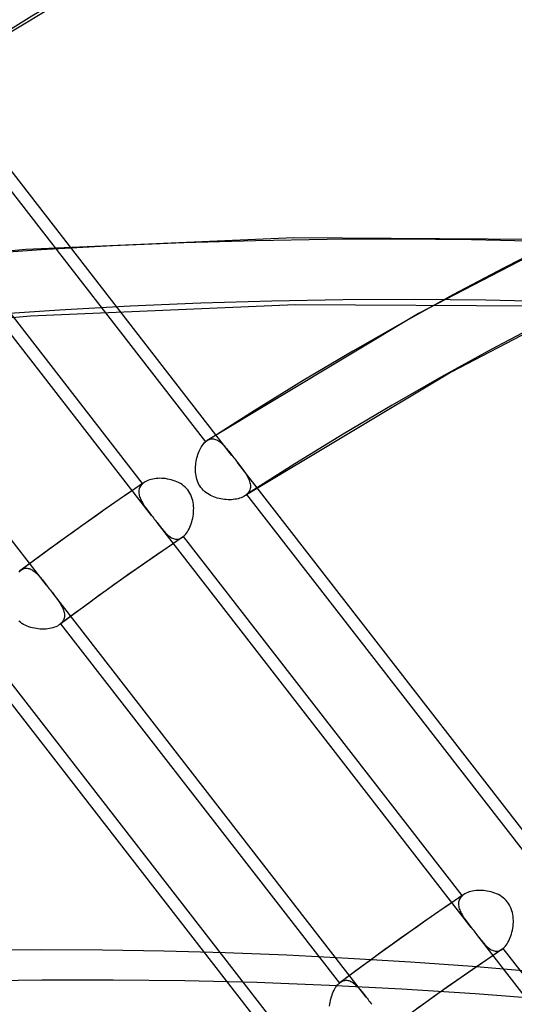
# Model space of a CAD drawing. Header units: millimetres. Extents: x -138 to 135, y -173 to 171.
# Tile 91 of 95: x -26 to -19, y 93 to 108. Entities that reach past the tile are written whole.
import ezdxf

# ---------------------------------------------------------------- set-up
doc = ezdxf.new("R2010")
doc.units = ezdxf.units.MM
doc.layers.add('MAIN-1', color=7, linetype='Continuous')

msp = doc.modelspace()

# ---------------------------------------------------------------- linework, layer by layer
at = {"layer": 'MAIN-1'}
for p, q in [((-23.961, 109.273), (-27.466, 107.161)), ((-22.881, 101.607), (-27.576, 107.658)), ((-27.441, 107.179), (-23.275, 101.811)), ((-24.083, 100.709), (-28.62, 106.556)), ((-24.216, 101.186), (-28.381, 106.553)), ((-25.653, 99.669), (-30.347, 105.718)), ((-17.515, 105.066), (-20.091, 103.726)), ((-21.956, 104.856), (-25.961, 104.685)), ((-17.838, 104.832), (-21.956, 104.856)), ((-25.961, 104.685), (-30.352, 104.267)), ((-17.078, 104.167), (-19.606, 102.852)), ((-21.938, 103.856), (-25.893, 103.687)), ((-20.091, 103.726), (-23.252, 101.828)), ((-17.867, 103.833), (-21.938, 103.856)), ((-25.893, 103.687), (-30.229, 103.274)), ((-19.606, 102.852), (-22.687, 101.002)), ((-23.289, 101.798), (-23.275, 101.811)), ((-23.275, 101.811), (-23.271, 101.814)), ((-23.271, 101.814), (-23.267, 101.817)), ((-23.267, 101.817), (-23.263, 101.82)), ((-23.263, 101.82), (-23.259, 101.823)), ((-23.259, 101.823), (-23.255, 101.826)), ((-23.255, 101.826), (-23.251, 101.828)), ((-23.251, 101.828), (-23.236, 101.837)), ((-23.236, 101.837), (-23.221, 101.844)), ((-23.221, 101.844), (-23.206, 101.849)), ((-23.206, 101.849), (-23.19, 101.852)), ((-23.19, 101.852), (-23.174, 101.853)), ((-23.174, 101.853), (-23.159, 101.853)), ((-23.159, 101.853), (-23.143, 101.85)), ((-23.143, 101.85), (-23.128, 101.846)), ((-23.128, 101.846), (-23.113, 101.84)), ((-23.113, 101.84), (-23.097, 101.833)), ((-23.097, 101.833), (-23.082, 101.824)), ((-23.082, 101.824), (-23.067, 101.813)), ((-23.067, 101.813), (-23.052, 101.802)), ((-23.381, 101.645), (-23.372, 101.668)), ((-23.372, 101.668), (-23.362, 101.69)), ((-23.362, 101.69), (-23.351, 101.711)), ((-23.351, 101.711), (-23.34, 101.731)), ((-23.34, 101.731), (-23.328, 101.75)), ((-23.328, 101.75), (-23.315, 101.767)), ((-23.315, 101.767), (-23.302, 101.783)), ((-23.302, 101.783), (-23.289, 101.798)), ((-23.052, 101.802), (-23.037, 101.789)), ((-23.037, 101.789), (-23.022, 101.775)), ((-23.022, 101.775), (-23.007, 101.759)), ((-23.007, 101.759), (-22.992, 101.743)), ((-22.992, 101.743), (-22.977, 101.726)), ((-22.977, 101.726), (-22.961, 101.709)), ((-22.961, 101.709), (-22.946, 101.69)), ((-22.946, 101.69), (-22.93, 101.67)), ((-22.93, 101.67), (-22.914, 101.65)), ((-23.42, 101.493), (-23.416, 101.52)), ((-23.416, 101.52), (-23.411, 101.546)), ((-23.411, 101.546), (-23.404, 101.572)), ((-23.404, 101.572), (-23.398, 101.597)), ((-23.398, 101.597), (-23.39, 101.622)), ((-23.39, 101.622), (-23.381, 101.645)), ((-22.914, 101.65), (-22.898, 101.629)), ((-22.898, 101.629), (-22.881, 101.608)), ((-22.881, 101.608), (-22.867, 101.59)), ((-22.867, 101.59), (-22.853, 101.572)), ((-22.853, 101.572), (-22.839, 101.554)), ((-22.839, 101.554), (-22.825, 101.536)), ((-22.825, 101.536), (-22.811, 101.518)), ((-22.811, 101.518), (-22.797, 101.5)), ((-23.426, 101.412), (-23.425, 101.439)), ((-23.426, 101.385), (-23.426, 101.412)), ((-23.425, 101.357), (-23.426, 101.385)), ((-23.425, 101.439), (-23.423, 101.467)), ((-23.423, 101.467), (-23.42, 101.493)), ((-18.102, 95.449), (-22.798, 101.5)), ((-22.797, 101.5), (-22.78, 101.478)), ((-22.78, 101.478), (-22.764, 101.456)), ((-22.764, 101.456), (-22.748, 101.435)), ((-22.748, 101.435), (-22.732, 101.415)), ((-22.732, 101.415), (-22.717, 101.394)), ((-22.717, 101.394), (-22.703, 101.374)), ((-22.703, 101.374), (-22.689, 101.354)), ((-24.157, 101.224), (-24.177, 101.213)), ((-24.136, 101.233), (-24.157, 101.224)), ((-24.113, 101.241), (-24.136, 101.233)), ((-24.089, 101.247), (-24.113, 101.241)), ((-24.064, 101.253), (-24.089, 101.247)), ((-24.039, 101.257), (-24.064, 101.253)), ((-24.012, 101.261), (-24.039, 101.257)), ((-23.985, 101.263), (-24.012, 101.261)), ((-23.957, 101.264), (-23.985, 101.263)), ((-23.929, 101.263), (-23.957, 101.264)), ((-23.901, 101.261), (-23.929, 101.263)), ((-23.873, 101.259), (-23.901, 101.261)), ((-23.844, 101.254), (-23.873, 101.259)), ((-23.815, 101.249), (-23.844, 101.254)), ((-23.787, 101.242), (-23.815, 101.249)), ((-23.759, 101.234), (-23.787, 101.242)), ((-23.731, 101.224), (-23.759, 101.234)), ((-23.704, 101.213), (-23.731, 101.224)), ((-23.422, 101.33), (-23.425, 101.357)), ((-23.418, 101.303), (-23.422, 101.33)), ((-23.412, 101.276), (-23.418, 101.303)), ((-23.405, 101.25), (-23.412, 101.276)), ((-23.396, 101.224), (-23.405, 101.25)), ((-23.386, 101.198), (-23.396, 101.224)), ((-22.689, 101.354), (-22.676, 101.334)), ((-22.676, 101.334), (-22.664, 101.314)), ((-22.664, 101.314), (-22.652, 101.295)), ((-22.652, 101.295), (-22.642, 101.275)), ((-22.642, 101.275), (-22.632, 101.256)), ((-22.632, 101.256), (-22.624, 101.237)), ((-22.624, 101.237), (-22.617, 101.218)), ((-22.617, 101.218), (-22.612, 101.199)), ((-24.195, 101.202), (-24.486, 101.003)), ((-24.272, 101.089), (-24.274, 101.073)), ((-24.274, 101.073), (-24.274, 101.057)), ((-24.269, 101.105), (-24.272, 101.089)), ((-24.264, 101.12), (-24.269, 101.105)), ((-24.257, 101.134), (-24.264, 101.12)), ((-24.249, 101.148), (-24.257, 101.134)), ((-24.24, 101.161), (-24.249, 101.148)), ((-24.229, 101.174), (-24.24, 101.161)), ((-24.216, 101.186), (-24.229, 101.174)), ((-24.213, 101.189), (-24.216, 101.186)), ((-24.209, 101.192), (-24.213, 101.189)), ((-24.206, 101.194), (-24.209, 101.192)), ((-24.202, 101.197), (-24.206, 101.194)), ((-24.198, 101.2), (-24.202, 101.197)), ((-24.195, 101.202), (-24.198, 101.2)), ((-24.177, 101.213), (-24.195, 101.202)), ((-23.678, 101.2), (-23.704, 101.213)), ((-23.652, 101.186), (-23.678, 101.2)), ((-23.627, 101.17), (-23.652, 101.186)), ((-23.604, 101.152), (-23.627, 101.17)), ((-23.581, 101.133), (-23.604, 101.152)), ((-23.561, 101.112), (-23.581, 101.133)), ((-23.542, 101.09), (-23.561, 101.112)), ((-23.525, 101.066), (-23.542, 101.09)), ((-23.374, 101.174), (-23.386, 101.198)), ((-23.36, 101.15), (-23.374, 101.174)), ((-23.345, 101.128), (-23.36, 101.15)), ((-23.328, 101.107), (-23.345, 101.128)), ((-23.31, 101.087), (-23.328, 101.107)), ((-23.29, 101.068), (-23.31, 101.087)), ((-22.619, 101.078), (-22.627, 101.063)), ((-22.612, 101.094), (-22.619, 101.078)), ((-22.612, 101.199), (-22.608, 101.181)), ((-22.608, 101.11), (-22.612, 101.094)), ((-22.608, 101.181), (-22.605, 101.163)), ((-22.605, 101.127), (-22.608, 101.11)), ((-22.605, 101.163), (-22.604, 101.145)), ((-22.604, 101.145), (-22.605, 101.127)), ((-24.486, 101.003), (-24.776, 100.802)), ((-24.274, 101.057), (-24.273, 101.041)), ((-24.273, 101.041), (-24.27, 101.024)), ((-24.27, 101.024), (-24.267, 101.007)), ((-24.267, 101.007), (-24.262, 100.99)), ((-24.262, 100.99), (-24.255, 100.972)), ((-24.255, 100.972), (-24.248, 100.955)), ((-24.248, 100.955), (-24.239, 100.937)), ((-24.239, 100.937), (-24.23, 100.919)), ((-23.51, 101.042), (-23.525, 101.066)), ((-23.496, 101.015), (-23.51, 101.042)), ((-23.485, 100.988), (-23.496, 101.015)), ((-23.475, 100.96), (-23.485, 100.988)), ((-23.468, 100.932), (-23.475, 100.96)), ((-23.462, 100.903), (-23.468, 100.932)), ((-23.269, 101.051), (-23.29, 101.068)), ((-23.247, 101.035), (-23.269, 101.051)), ((-23.224, 101.021), (-23.247, 101.035)), ((-23.2, 101.008), (-23.224, 101.021)), ((-23.176, 100.996), (-23.2, 101.008)), ((-23.151, 100.986), (-23.176, 100.996)), ((-23.125, 100.977), (-23.151, 100.986)), ((-23.1, 100.969), (-23.125, 100.977)), ((-23.073, 100.962), (-23.1, 100.969)), ((-23.047, 100.956), (-23.073, 100.962)), ((-23.02, 100.952), (-23.047, 100.956)), ((-22.993, 100.948), (-23.02, 100.952)), ((-22.967, 100.946), (-22.993, 100.948)), ((-22.94, 100.945), (-22.967, 100.946)), ((-22.913, 100.944), (-22.94, 100.945)), ((-22.887, 100.945), (-22.913, 100.944)), ((-22.861, 100.948), (-22.887, 100.945)), ((-22.836, 100.951), (-22.861, 100.948)), ((-22.812, 100.955), (-22.836, 100.951)), ((-22.788, 100.96), (-22.812, 100.955)), ((-22.766, 100.967), (-22.788, 100.96)), ((-22.744, 100.974), (-22.766, 100.967)), ((-22.724, 100.982), (-22.744, 100.974)), ((-22.705, 100.992), (-22.724, 100.982)), ((-22.688, 101.002), (-22.705, 100.992)), ((-22.683, 101.005), (-22.688, 101.002)), ((-22.679, 101.008), (-22.683, 101.005)), ((-22.675, 101.011), (-22.679, 101.008)), ((-22.67, 101.014), (-22.675, 101.011)), ((-22.666, 101.018), (-22.67, 101.014)), ((-22.662, 101.021), (-22.666, 101.018)), ((-22.649, 101.034), (-22.662, 101.021)), ((-22.662, 101.021), (-18.496, 95.652)), ((-22.637, 101.048), (-22.649, 101.034)), ((-22.627, 101.063), (-22.637, 101.048)), ((-24.776, 100.802), (-25.125, 100.555)), ((-24.23, 100.919), (-24.22, 100.901)), ((-24.22, 100.901), (-24.209, 100.883)), ((-24.209, 100.883), (-24.197, 100.865)), ((-24.197, 100.865), (-24.185, 100.846)), ((-24.185, 100.846), (-24.172, 100.828)), ((-24.172, 100.828), (-24.158, 100.809)), ((-24.158, 100.809), (-24.144, 100.789)), ((-24.144, 100.789), (-24.129, 100.77)), ((-23.457, 100.874), (-23.462, 100.903)), ((-23.455, 100.845), (-23.457, 100.874)), ((-23.453, 100.816), (-23.455, 100.845)), ((-23.455, 100.756), (-23.454, 100.786)), ((-23.454, 100.786), (-23.453, 100.816)), ((-24.129, 100.77), (-24.114, 100.75)), ((-24.114, 100.75), (-24.099, 100.73)), ((-24.099, 100.73), (-24.083, 100.71)), ((-24.083, 100.71), (-24.069, 100.692)), ((-24.069, 100.692), (-24.055, 100.674)), ((-24.055, 100.674), (-24.041, 100.656)), ((-24.041, 100.656), (-24.027, 100.638)), ((-24.027, 100.638), (-24.013, 100.62)), ((-23.481, 100.612), (-23.474, 100.64)), ((-23.474, 100.64), (-23.467, 100.668)), ((-23.467, 100.668), (-23.462, 100.698)), ((-23.462, 100.698), (-23.458, 100.727)), ((-23.458, 100.727), (-23.455, 100.756)), ((-25.125, 100.555), (-25.473, 100.306)), ((-24.013, 100.62), (-23.999, 100.602)), ((-23.999, 100.602), (-23.984, 100.582)), ((-19.305, 94.553), (-23.999, 100.602)), ((-23.984, 100.582), (-23.968, 100.562)), ((-23.968, 100.562), (-23.953, 100.543)), ((-23.953, 100.543), (-23.939, 100.525)), ((-23.939, 100.525), (-23.924, 100.507)), ((-23.924, 100.507), (-23.91, 100.49)), ((-23.91, 100.49), (-23.896, 100.474)), ((-23.546, 100.465), (-23.533, 100.486)), ((-23.533, 100.486), (-23.521, 100.509)), ((-23.521, 100.509), (-23.51, 100.533)), ((-23.51, 100.533), (-23.499, 100.558)), ((-23.499, 100.558), (-23.49, 100.584)), ((-23.49, 100.584), (-23.481, 100.612)), ((-23.623, 100.382), (-23.914, 100.183)), ((-23.896, 100.474), (-23.882, 100.459)), ((-23.882, 100.459), (-23.868, 100.444)), ((-23.868, 100.444), (-23.854, 100.43)), ((-23.854, 100.43), (-23.84, 100.417)), ((-23.84, 100.417), (-23.825, 100.405)), ((-23.825, 100.405), (-23.811, 100.394)), ((-23.811, 100.394), (-23.797, 100.384)), ((-23.797, 100.384), (-23.783, 100.376)), ((-23.783, 100.376), (-23.768, 100.369)), ((-23.768, 100.369), (-23.754, 100.363)), ((-23.754, 100.363), (-23.739, 100.359)), ((-23.739, 100.359), (-23.725, 100.356)), ((-23.725, 100.356), (-23.71, 100.354)), ((-23.71, 100.354), (-23.696, 100.355)), ((-23.696, 100.355), (-23.681, 100.357)), ((-23.681, 100.357), (-23.667, 100.36)), ((-23.667, 100.36), (-23.652, 100.366)), ((-23.652, 100.366), (-23.638, 100.373)), ((-23.638, 100.373), (-23.624, 100.381)), ((-23.624, 100.381), (-23.62, 100.384)), ((-23.62, 100.384), (-23.617, 100.386)), ((-23.617, 100.386), (-23.613, 100.389)), ((-23.613, 100.389), (-23.61, 100.391)), ((-23.61, 100.391), (-23.607, 100.394)), ((-23.607, 100.394), (-23.603, 100.397)), ((-23.603, 100.397), (-23.588, 100.411)), ((-19.439, 95.03), (-23.603, 100.397)), ((-23.588, 100.411), (-23.574, 100.427)), ((-23.574, 100.427), (-23.56, 100.445)), ((-23.56, 100.445), (-23.546, 100.465)), ((-25.473, 100.306), (-25.758, 100.098)), ((-25.758, 100.098), (-26.041, 99.889)), ((-23.914, 100.183), (-24.203, 99.982)), ((-26.04, 99.889), (-26.027, 99.899)), ((-26.027, 99.899), (-26.013, 99.906)), ((-26.013, 99.906), (-25.998, 99.912)), ((-25.998, 99.912), (-25.984, 99.917)), ((-25.984, 99.917), (-25.97, 99.92)), ((-25.97, 99.92), (-25.955, 99.921)), ((-25.955, 99.921), (-25.941, 99.92)), ((-25.941, 99.92), (-25.926, 99.918)), ((-25.926, 99.918), (-25.912, 99.915)), ((-25.912, 99.915), (-25.897, 99.91)), ((-25.897, 99.91), (-25.883, 99.904)), ((-25.883, 99.904), (-25.869, 99.896)), ((-25.869, 99.896), (-25.855, 99.887)), ((-24.203, 99.982), (-24.546, 99.74)), ((-26.068, 99.865), (-26.053, 99.879)), ((-26.053, 99.879), (-26.051, 99.881)), ((-26.051, 99.881), (-26.049, 99.883)), ((-26.049, 99.883), (-26.047, 99.884)), ((-26.047, 99.884), (-26.045, 99.886)), ((-26.045, 99.886), (-26.043, 99.888)), ((-26.043, 99.888), (-26.04, 99.889)), ((-25.855, 99.887), (-25.84, 99.877)), ((-25.84, 99.877), (-25.826, 99.866)), ((-25.826, 99.866), (-25.812, 99.854)), ((-25.812, 99.854), (-25.798, 99.841)), ((-25.798, 99.841), (-25.784, 99.827)), ((-25.784, 99.827), (-25.771, 99.812)), ((-25.771, 99.812), (-25.757, 99.797)), ((-25.757, 99.797), (-25.743, 99.781)), ((-25.743, 99.781), (-25.728, 99.764)), ((-25.728, 99.764), (-25.714, 99.746)), ((-25.714, 99.746), (-25.699, 99.727)), ((-25.699, 99.727), (-25.684, 99.709)), ((-25.684, 99.709), (-25.669, 99.689)), ((-25.669, 99.689), (-25.653, 99.669)), ((-25.653, 99.669), (-25.64, 99.651)), ((-25.64, 99.651), (-25.626, 99.633)), ((-25.626, 99.633), (-25.612, 99.615)), ((-25.612, 99.615), (-25.598, 99.597)), ((-24.546, 99.74), (-24.887, 99.496)), ((-25.598, 99.597), (-25.584, 99.579)), ((-25.584, 99.579), (-25.57, 99.561)), ((-20.876, 93.512), (-25.57, 99.562)), ((-25.57, 99.561), (-25.554, 99.541)), ((-25.554, 99.541), (-25.538, 99.52)), ((-25.538, 99.52), (-25.523, 99.5)), ((-25.523, 99.5), (-25.508, 99.48)), ((-25.508, 99.48), (-25.493, 99.461)), ((-25.493, 99.461), (-25.479, 99.441)), ((-24.887, 99.496), (-25.171, 99.289)), ((-25.479, 99.441), (-25.466, 99.422)), ((-25.466, 99.422), (-25.454, 99.403)), ((-25.454, 99.403), (-25.442, 99.384)), ((-25.442, 99.384), (-25.431, 99.366)), ((-25.431, 99.366), (-25.421, 99.347)), ((-25.421, 99.347), (-25.411, 99.329)), ((-25.411, 99.329), (-25.403, 99.311)), ((-25.403, 99.311), (-25.396, 99.293)), ((-25.171, 99.289), (-25.453, 99.08)), ((-25.391, 99.159), (-25.398, 99.144)), ((-25.396, 99.293), (-25.391, 99.275)), ((-25.391, 99.275), (-25.386, 99.257)), ((-25.387, 99.174), (-25.391, 99.159)), ((-25.383, 99.19), (-25.387, 99.174)), ((-25.386, 99.257), (-25.383, 99.24)), ((-25.383, 99.24), (-25.382, 99.223)), ((-25.382, 99.207), (-25.383, 99.19)), ((-25.382, 99.223), (-25.382, 99.207)), ((-26.043, 99.114), (-26.065, 99.132)), ((-26.019, 99.097), (-26.043, 99.114)), ((-25.995, 99.082), (-26.019, 99.097)), ((-25.969, 99.068), (-25.995, 99.082)), ((-25.943, 99.056), (-25.969, 99.068)), ((-25.916, 99.046), (-25.943, 99.056)), ((-25.889, 99.037), (-25.916, 99.046)), ((-25.861, 99.029), (-25.889, 99.037)), ((-25.833, 99.023), (-25.861, 99.029)), ((-25.804, 99.018), (-25.833, 99.023)), ((-25.775, 99.014), (-25.804, 99.018)), ((-25.746, 99.012), (-25.775, 99.014)), ((-25.718, 99.011), (-25.746, 99.012)), ((-25.689, 99.011), (-25.718, 99.011)), ((-25.661, 99.012), (-25.689, 99.011)), ((-25.634, 99.015), (-25.661, 99.012)), ((-25.607, 99.019), (-25.634, 99.015)), ((-25.582, 99.024), (-25.607, 99.019)), ((-25.557, 99.031), (-25.582, 99.024)), ((-25.533, 99.038), (-25.557, 99.031)), ((-25.511, 99.047), (-25.533, 99.038)), ((-25.49, 99.057), (-25.511, 99.047)), ((-25.471, 99.068), (-25.49, 99.057)), ((-25.454, 99.079), (-25.471, 99.068)), ((-25.451, 99.081), (-25.454, 99.079)), ((-25.449, 99.083), (-25.451, 99.081)), ((-25.447, 99.085), (-25.449, 99.083)), ((-25.445, 99.086), (-25.447, 99.085)), ((-25.443, 99.088), (-25.445, 99.086)), ((-25.441, 99.09), (-25.443, 99.088)), ((-25.427, 99.102), (-25.441, 99.09)), ((-25.441, 99.09), (-21.276, 93.723)), ((-25.416, 99.116), (-25.427, 99.102)), ((-25.406, 99.129), (-25.416, 99.116)), ((-25.398, 99.144), (-25.406, 99.129)), ((-22.042, 92.569), (-26.738, 98.62)), ((-22.17, 93.038), (-26.337, 98.408)), ((-19.418, 95.046), (-19.709, 94.847)), ((-19.428, 95.038), (-19.432, 95.035)), ((-19.425, 95.041), (-19.428, 95.038)), ((-19.421, 95.044), (-19.425, 95.041)), ((-19.417, 95.046), (-19.421, 95.044)), ((-19.399, 95.057), (-19.417, 95.046)), ((-19.379, 95.068), (-19.399, 95.057)), ((-19.358, 95.077), (-19.379, 95.068)), ((-19.335, 95.085), (-19.358, 95.077)), ((-19.311, 95.091), (-19.335, 95.085)), ((-19.287, 95.097), (-19.311, 95.091)), ((-19.261, 95.101), (-19.287, 95.097)), ((-19.234, 95.104), (-19.261, 95.101)), ((-19.207, 95.106), (-19.234, 95.104)), ((-19.18, 95.107), (-19.207, 95.106)), ((-19.152, 95.107), (-19.18, 95.107)), ((-19.123, 95.105), (-19.152, 95.107)), ((-19.095, 95.102), (-19.123, 95.105)), ((-19.066, 95.098), (-19.095, 95.102)), ((-19.038, 95.092), (-19.066, 95.098)), ((-19.009, 95.086), (-19.038, 95.092)), ((-18.981, 95.077), (-19.009, 95.086)), ((-18.954, 95.068), (-18.981, 95.077)), ((-18.926, 95.056), (-18.954, 95.068)), ((-18.9, 95.044), (-18.926, 95.056)), ((-18.874, 95.029), (-18.9, 95.044)), ((-19.495, 94.933), (-19.497, 94.917)), ((-19.497, 94.917), (-19.497, 94.901)), ((-19.497, 94.901), (-19.496, 94.885)), ((-19.492, 94.948), (-19.495, 94.933)), ((-19.487, 94.963), (-19.492, 94.948)), ((-19.48, 94.978), (-19.487, 94.963)), ((-19.472, 94.992), (-19.48, 94.978)), ((-19.463, 95.005), (-19.472, 94.992)), ((-19.451, 95.018), (-19.463, 95.005)), ((-19.439, 95.03), (-19.451, 95.018)), ((-19.435, 95.033), (-19.439, 95.03)), ((-19.432, 95.035), (-19.435, 95.033)), ((-18.85, 95.013), (-18.874, 95.029)), ((-18.826, 94.996), (-18.85, 95.013)), ((-18.804, 94.976), (-18.826, 94.996)), ((-18.783, 94.956), (-18.804, 94.976)), ((-18.764, 94.933), (-18.783, 94.956)), ((-18.747, 94.91), (-18.764, 94.933)), ((-18.732, 94.885), (-18.747, 94.91)), ((-19.709, 94.847), (-19.999, 94.646)), ((-19.496, 94.885), (-19.493, 94.868)), ((-19.493, 94.868), (-19.489, 94.851)), ((-19.489, 94.851), (-19.484, 94.833)), ((-19.484, 94.833), (-19.478, 94.816)), ((-19.478, 94.816), (-19.471, 94.798)), ((-19.471, 94.798), (-19.462, 94.781)), ((-19.462, 94.781), (-19.453, 94.763)), ((-19.453, 94.763), (-19.443, 94.745)), ((-19.443, 94.745), (-19.432, 94.726)), ((-18.719, 94.859), (-18.732, 94.885)), ((-18.707, 94.832), (-18.719, 94.859)), ((-18.698, 94.804), (-18.707, 94.832)), ((-18.69, 94.775), (-18.698, 94.804)), ((-18.684, 94.747), (-18.69, 94.775)), ((-18.68, 94.718), (-18.684, 94.747)), ((-19.999, 94.646), (-20.349, 94.399)), ((-19.432, 94.726), (-19.42, 94.708)), ((-19.42, 94.708), (-19.407, 94.69)), ((-19.407, 94.69), (-19.394, 94.671)), ((-19.394, 94.671), (-19.381, 94.652)), ((-19.381, 94.652), (-19.367, 94.633)), ((-19.367, 94.633), (-19.352, 94.613)), ((-19.352, 94.613), (-19.337, 94.594)), ((-18.681, 94.57), (-18.678, 94.6)), ((-18.677, 94.688), (-18.68, 94.718)), ((-18.678, 94.6), (-18.676, 94.63)), ((-18.676, 94.659), (-18.677, 94.688)), ((-18.676, 94.63), (-18.676, 94.659)), ((-19.337, 94.594), (-19.321, 94.574)), ((-19.321, 94.574), (-19.306, 94.553)), ((-19.306, 94.553), (-19.291, 94.535)), ((-19.291, 94.535), (-19.277, 94.517)), ((-19.277, 94.517), (-19.264, 94.499)), ((-19.264, 94.499), (-19.25, 94.481)), ((-19.25, 94.481), (-19.236, 94.463)), ((-19.236, 94.463), (-19.222, 94.445)), ((-18.713, 94.428), (-18.704, 94.455)), ((-18.704, 94.455), (-18.697, 94.483)), ((-18.697, 94.483), (-18.69, 94.512)), ((-18.69, 94.512), (-18.685, 94.541)), ((-18.685, 94.541), (-18.681, 94.57)), ((-20.349, 94.399), (-20.697, 94.15)), ((-14.528, 88.396), (-19.222, 94.446)), ((-19.222, 94.445), (-19.206, 94.425)), ((-19.206, 94.425), (-19.191, 94.406)), ((-19.191, 94.406), (-19.176, 94.387)), ((-19.176, 94.387), (-19.161, 94.369)), ((-19.161, 94.369), (-19.147, 94.351)), ((-19.147, 94.351), (-19.133, 94.334)), ((-19.133, 94.334), (-19.119, 94.318)), ((-19.119, 94.318), (-19.105, 94.302)), ((-19.105, 94.302), (-19.091, 94.287)), ((-18.783, 94.289), (-18.769, 94.308)), ((-18.769, 94.308), (-18.756, 94.33)), ((-18.756, 94.33), (-18.744, 94.352)), ((-18.744, 94.352), (-18.733, 94.376)), ((-18.733, 94.376), (-18.722, 94.402)), ((-18.722, 94.402), (-18.713, 94.428)), ((-18.846, 94.225), (-19.137, 94.027)), ((-19.091, 94.287), (-19.076, 94.274)), ((-19.076, 94.274), (-19.062, 94.261)), ((-19.062, 94.261), (-19.048, 94.249)), ((-19.048, 94.249), (-19.034, 94.238)), ((-19.034, 94.238), (-19.02, 94.228)), ((-19.02, 94.228), (-19.006, 94.22)), ((-19.006, 94.22), (-18.991, 94.212)), ((-18.991, 94.212), (-18.977, 94.207)), ((-18.977, 94.207), (-18.962, 94.202)), ((-18.962, 94.202), (-18.948, 94.2)), ((-18.948, 94.2), (-18.933, 94.198)), ((-18.933, 94.198), (-18.919, 94.198)), ((-18.919, 94.198), (-18.904, 94.2)), ((-18.904, 94.2), (-18.89, 94.204)), ((-18.89, 94.204), (-18.875, 94.209)), ((-18.875, 94.209), (-18.861, 94.216)), ((-18.861, 94.216), (-18.847, 94.225)), ((-18.847, 94.225), (-18.843, 94.227)), ((-18.843, 94.227), (-18.84, 94.23)), ((-18.84, 94.23), (-18.836, 94.232)), ((-18.836, 94.232), (-18.833, 94.235)), ((-18.833, 94.235), (-18.83, 94.238)), ((-18.83, 94.238), (-18.826, 94.24)), ((-18.826, 94.24), (-18.811, 94.255)), ((-14.661, 88.873), (-18.826, 94.24)), ((-18.811, 94.255), (-18.797, 94.271)), ((-18.797, 94.271), (-18.783, 94.289)), ((-20.697, 94.15), (-20.981, 93.942)), ((-19.137, 94.027), (-19.427, 93.826)), ((-20.981, 93.942), (-21.264, 93.733)), ((-21.291, 93.709), (-21.276, 93.723)), ((-21.276, 93.723), (-21.274, 93.725)), ((-21.274, 93.725), (-21.272, 93.726)), ((-21.272, 93.726), (-21.27, 93.728)), ((-21.27, 93.728), (-21.268, 93.73)), ((-21.268, 93.73), (-21.266, 93.731)), ((-21.266, 93.731), (-21.264, 93.733)), ((-21.264, 93.733), (-21.25, 93.742)), ((-21.25, 93.742), (-21.236, 93.75)), ((-21.236, 93.75), (-21.221, 93.756)), ((-21.221, 93.756), (-21.207, 93.761)), ((-21.207, 93.761), (-21.193, 93.763)), ((-21.193, 93.763), (-21.178, 93.765)), ((-21.178, 93.765), (-21.164, 93.764)), ((-21.164, 93.764), (-21.149, 93.762)), ((-21.149, 93.762), (-21.135, 93.759)), ((-21.135, 93.759), (-21.12, 93.754)), ((-21.12, 93.754), (-21.106, 93.748)), ((-21.106, 93.748), (-21.092, 93.74)), ((-21.092, 93.74), (-21.077, 93.731)), ((-21.077, 93.731), (-21.063, 93.721)), ((-21.063, 93.721), (-21.049, 93.71)), ((-19.427, 93.826), (-19.769, 93.585)), ((-21.386, 93.542), (-21.377, 93.567)), ((-21.377, 93.567), (-21.367, 93.591)), ((-21.367, 93.591), (-21.356, 93.615)), ((-21.356, 93.615), (-21.344, 93.637)), ((-21.344, 93.637), (-21.332, 93.657)), ((-21.332, 93.657), (-21.318, 93.676)), ((-21.318, 93.676), (-21.305, 93.694)), ((-21.305, 93.694), (-21.291, 93.709)), ((-21.049, 93.71), (-21.035, 93.698)), ((-21.035, 93.698), (-21.021, 93.685)), ((-21.021, 93.685), (-21.007, 93.671)), ((-21.007, 93.671), (-20.993, 93.656)), ((-20.993, 93.656), (-20.979, 93.64)), ((-20.979, 93.64), (-20.965, 93.624)), ((-20.965, 93.624), (-20.951, 93.607)), ((-20.951, 93.607), (-20.937, 93.589)), ((-20.937, 93.589), (-20.922, 93.571)), ((-20.922, 93.571), (-20.907, 93.552)), ((-19.769, 93.585), (-20.11, 93.34)), ((-21.417, 93.405), (-21.413, 93.434)), ((-21.413, 93.434), (-21.408, 93.462)), ((-21.408, 93.462), (-21.402, 93.489)), ((-21.402, 93.489), (-21.394, 93.516)), ((-21.394, 93.516), (-21.386, 93.542)), ((-20.907, 93.552), (-20.892, 93.533)), ((-20.892, 93.533), (-20.876, 93.513)), ((-20.876, 93.513), (-20.862, 93.495)), ((-20.862, 93.495), (-20.848, 93.477)), ((-20.848, 93.477), (-20.834, 93.459)), ((-20.834, 93.459), (-20.82, 93.441)), ((-20.82, 93.441), (-20.806, 93.423)), ((-20.806, 93.423), (-20.792, 93.405)), ((-21.421, 93.376), (-21.417, 93.405))]:
    msp.add_line(p, q, dxfattribs=at)
for centre, major_axis, start_param, end_param in [((31.625, 27.388), (-65.793, 75.971), -1.613948, -0.100196), ((25.225, 21.845), (-69.066, 79.751), -1.615312, -0.098832), ((18.825, 16.303), (-72.339, 83.53), -1.616769, -0.097375), ((31.625, 27.388), (65.138, -75.215), 1.529278, 3.039764), ((25.225, 21.845), (68.411, -78.995), 1.525999, 3.043043), ((18.825, 16.303), (71.685, -82.774), 1.524784, 3.044257), ((12.425, 10.76), (-72.339, 83.53), -1.616769, -0.097375), ((12.425, 10.76), (71.685, -82.774), 1.524472, 3.04457), ((31.625, 27.388), (-60.686, 70.075), -1.610102, -0.104042), ((31.625, 27.388), (60.032, -69.319), 1.531844, 3.037198), ((6.025, 5.218), (-72.339, 83.53), -1.616769, -0.097375), ((6.025, 5.218), (71.685, -82.774), 1.524472, 3.04457), ((0, 0), (-68.084, 78.617), -2.427868, 0.713724), ((-0.5, -0.433), (68.739, -79.373), 0.713724, 3.418503), ((31.625, 27.388), (-60.686, 70.075), -0.087856, -0.055492), ((31.625, 27.388), (60.032, -69.319), 3.05356, 3.086277), ((31.625, 27.388), (-55.58, 64.178), -0.089343, -0.054005), ((31.625, 27.388), (54.925, -63.422), 3.052039, 3.087798), ((-2, -1.732), (-65.465, 75.593), -0.857072, 0.213273)]:
    msp.add_ellipse(centre, major_axis=major_axis, ratio=0.75, start_param=start_param, end_param=end_param, dxfattribs=at)

doc.saveas('drawing.dxf')
